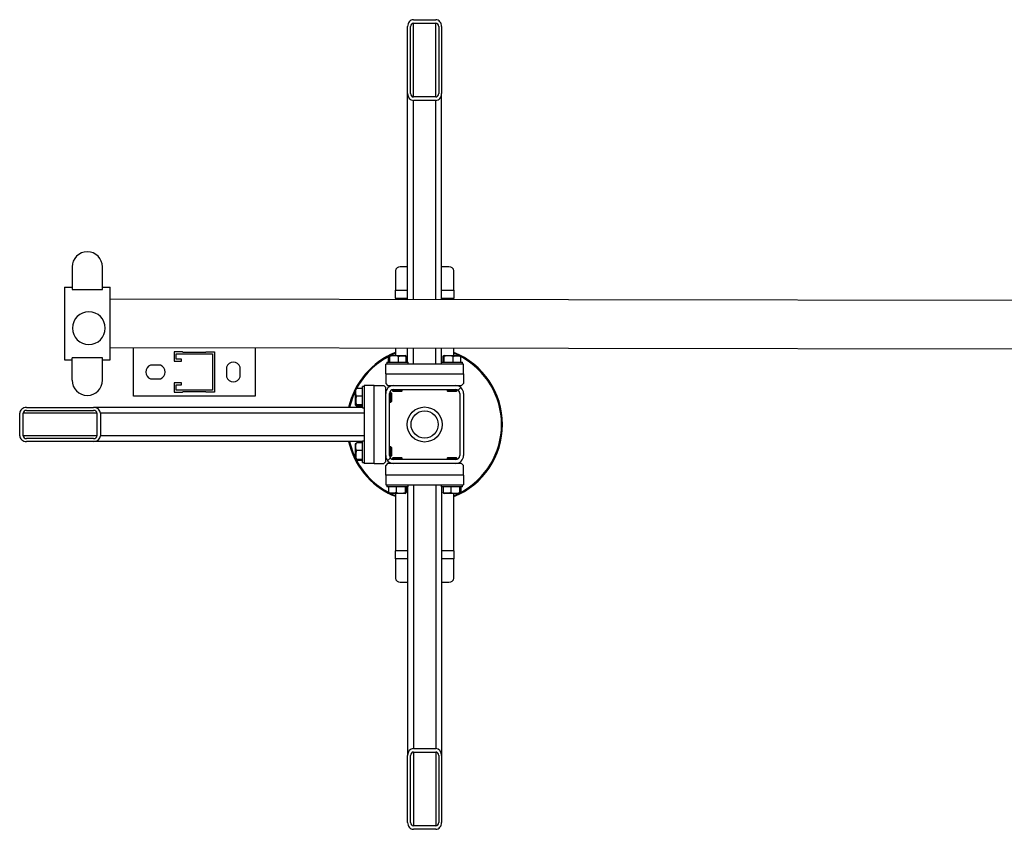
# Model space of a CAD drawing. Header units: millimetres. Extents: x 5 to 589, y 5 to 415.
# Tile 18 of 104: x 216 to 245, y 77 to 101. Entities that reach past the tile are written whole.
import ezdxf

# ---------------------------------------------------------------- set-up
doc = ezdxf.new("R2010")
doc.units = ezdxf.units.MM
doc.layers.add('TRAIT-FINS', color=9, linetype='Continuous')
doc.layers.add('TRAIT-FORT', color=4, linetype='Continuous', lineweight=25)

msp = doc.modelspace()

# ---------------------------------------------------------------- hatches: boundary and pattern name
at = {"layer": 'TRAIT-FINS'}
h = msp.add_hatch(dxfattribs=at)
h.set_pattern_fill('ANSI31', color=9, angle=3e-322, style=0)
edge = h.paths.add_edge_path(flags=0)
edge.add_line((228.64648, 98.65117), (228.64648, 100.6154))
edge.add_ellipse((228.47505, 100.6154), major_axis=(0, 0.2032), ratio=0.84366149, start_angle=270, end_angle=360)
edge.add_line((228.47505, 100.81859), (227.81791, 100.81859))
edge.add_ellipse((227.81791, 100.6154), major_axis=(0, 0.2032), ratio=0.84366149, start_angle=360, end_angle=450)
edge.add_line((227.64648, 100.6154), (227.64648, 98.65117))
edge.add_ellipse((227.81791, 98.65117), major_axis=(0, 0.2032), ratio=0.84366149, start_angle=90, end_angle=180)
edge.add_line((227.81791, 98.44798), (228.47505, 98.44798))
edge.add_ellipse((228.47505, 98.65117), major_axis=(0, 0.2032), ratio=0.84366149, start_angle=180, end_angle=270)
edge = h.paths.add_edge_path(flags=0)
edge.add_line((228.56077, 100.6154), (228.56077, 98.65117))
edge.add_ellipse((228.47505, 98.65117), major_axis=(0, 0.1016), ratio=0.84366149, start_angle=180, end_angle=270, ccw=False)
edge.add_line((228.47505, 98.54957), (227.81791, 98.54957))
edge.add_ellipse((227.81791, 98.65117), major_axis=(0, 0.1016), ratio=0.84366149, start_angle=90, end_angle=180, ccw=False)
edge.add_line((227.7322, 98.65117), (227.7322, 100.6154))
edge.add_ellipse((227.81791, 100.6154), major_axis=(0, 0.1016), ratio=0.84366149, start_angle=0, end_angle=90, ccw=False)
edge.add_line((227.81791, 100.717), (228.47505, 100.717))
edge.add_ellipse((228.47505, 100.6154), major_axis=(0, 0.1016), ratio=0.84366149, start_angle=270, end_angle=360, ccw=False)
h = msp.add_hatch(dxfattribs=at)
h.set_pattern_fill('ANSI31', color=9, angle=3e-322, style=0)
edge = h.paths.add_edge_path(flags=0)
edge.add_arc((229.06077, 88.01603), 0.22857, 270, 360)
edge.add_line((229.28934, 88.01603), (229.28934, 89.8446))
edge.add_arc((229.06077, 89.8446), 0.22857, 0, 90)
edge.add_line((229.06077, 90.07317), (227.2322, 90.07317))
edge.add_arc((227.2322, 89.8446), 0.22857, 90, 180)
edge.add_line((227.00362, 89.8446), (227.00362, 88.01603))
edge.add_arc((227.2322, 88.01603), 0.22857, 180, 270)
edge.add_line((227.2322, 87.78746), (229.06077, 87.78746))
edge = h.paths.add_edge_path(flags=0)
edge.add_line((229.17505, 89.8446), (229.17505, 88.01603))
edge.add_arc((229.06077, 88.01603), 0.11429, 270, 360, ccw=False)
edge.add_line((229.06077, 87.90174), (227.2322, 87.90174))
edge.add_arc((227.2322, 88.01603), 0.11429, 180, 270, ccw=False)
edge.add_line((227.11791, 88.01603), (227.11791, 89.8446))
edge.add_arc((227.2322, 89.8446), 0.11429, 90, 180, ccw=False)
edge.add_line((227.2322, 89.95888), (229.06077, 89.95888))
edge.add_arc((229.06077, 89.8446), 0.11429, 0, 90, ccw=False)
h = msp.add_hatch(dxfattribs=at)
h.set_pattern_fill('ANSI31', color=9, angle=3e-322, style=0)
edge = h.paths.add_edge_path(flags=0)
edge.add_line((218.42562, 89.43031), (216.4614, 89.43031))
edge.add_ellipse((216.4614, 89.25888), major_axis=(-0.2032, 0), ratio=0.84366149, start_angle=270, end_angle=360)
edge.add_line((216.2582, 89.25888), (216.2582, 88.60174))
edge.add_ellipse((216.4614, 88.60174), major_axis=(-0.2032, 0), ratio=0.84366149, start_angle=360, end_angle=450)
edge.add_line((216.4614, 88.43031), (218.42562, 88.43031))
edge.add_ellipse((218.42562, 88.60174), major_axis=(-0.2032, 0), ratio=0.84366149, start_angle=90, end_angle=180)
edge.add_line((218.62882, 88.60174), (218.62882, 89.25888))
edge.add_ellipse((218.42562, 89.25888), major_axis=(-0.2032, 0), ratio=0.84366149, start_angle=180, end_angle=270)
edge = h.paths.add_edge_path(flags=0)
edge.add_line((216.4614, 89.3446), (218.42562, 89.3446))
edge.add_ellipse((218.42562, 89.25888), major_axis=(-0.1016, 0), ratio=0.84366149, start_angle=180, end_angle=270, ccw=False)
edge.add_line((218.52722, 89.25888), (218.52722, 88.60174))
edge.add_ellipse((218.42562, 88.60174), major_axis=(-0.1016, 0), ratio=0.84366149, start_angle=90, end_angle=180, ccw=False)
edge.add_line((218.42562, 88.51603), (216.4614, 88.51603))
edge.add_ellipse((216.4614, 88.60174), major_axis=(-0.1016, 0), ratio=0.84366149, start_angle=0, end_angle=90, ccw=False)
edge.add_line((216.3598, 88.60174), (216.3598, 89.25888))
edge.add_ellipse((216.4614, 89.25888), major_axis=(-0.1016, 0), ratio=0.84366149, start_angle=270, end_angle=360, ccw=False)
h = msp.add_hatch(dxfattribs=at)
h.set_pattern_fill('ANSI31', color=9, angle=3e-322, style=0)
edge = h.paths.add_edge_path(flags=0)
edge.add_line((227.64648, 79.20945), (227.64648, 77.24523))
edge.add_ellipse((227.81791, 77.24523), major_axis=(0, -0.2032), ratio=0.84366149, start_angle=270, end_angle=360)
edge.add_line((227.81791, 77.04203), (228.47505, 77.04203))
edge.add_ellipse((228.47505, 77.24523), major_axis=(0, -0.2032), ratio=0.84366149, start_angle=360, end_angle=450)
edge.add_line((228.64648, 77.24523), (228.64648, 79.20945))
edge.add_ellipse((228.47505, 79.20945), major_axis=(0, -0.2032), ratio=0.84366149, start_angle=90, end_angle=180)
edge.add_line((228.47505, 79.41265), (227.81791, 79.41265))
edge.add_ellipse((227.81791, 79.20945), major_axis=(0, -0.2032), ratio=0.84366149, start_angle=180, end_angle=270)
edge = h.paths.add_edge_path(flags=0)
edge.add_line((227.7322, 77.24523), (227.7322, 79.20945))
edge.add_ellipse((227.81791, 79.20945), major_axis=(0, -0.1016), ratio=0.84366149, start_angle=180, end_angle=270, ccw=False)
edge.add_line((227.81791, 79.31105), (228.47505, 79.31105))
edge.add_ellipse((228.47505, 79.20945), major_axis=(0, -0.1016), ratio=0.84366149, start_angle=90, end_angle=180, ccw=False)
edge.add_line((228.56077, 79.20945), (228.56077, 77.24523))
edge.add_ellipse((228.47505, 77.24523), major_axis=(0, -0.1016), ratio=0.84366149, start_angle=0, end_angle=90, ccw=False)
edge.add_line((228.47505, 77.14363), (227.81791, 77.14363))
edge.add_ellipse((227.81791, 77.24523), major_axis=(0, -0.1016), ratio=0.84366149, start_angle=270, end_angle=360, ccw=False)

# ---------------------------------------------------------------- linework, layer by layer
at = {"layer": 'TRAIT-FORT', "color": 4, "linetype": 'Continuous', "lineweight": 25}
for p, q in [((227.64648, 98.65117), (227.64648, 100.6154)), ((227.7322, 98.65117), (227.7322, 100.6154)), ((227.81791, 100.81859), (228.47505, 100.81859)), ((227.81791, 100.717), (228.47505, 100.717)), ((227.81791, 98.54957), (227.81791, 100.717)), ((228.47505, 98.54957), (228.47505, 100.717)), ((228.56077, 100.6154), (228.56077, 98.65117)), ((228.64648, 100.6154), (228.64648, 98.65117)), ((227.64648, 92.59671), (227.64648, 98.65117)), ((228.64648, 92.59552), (228.64648, 98.65117)), ((228.47505, 98.54957), (227.81791, 98.54957)), ((228.47505, 98.44798), (227.81791, 98.44798)), ((227.81791, 92.59651), (227.81791, 98.44798)), ((228.47505, 92.59573), (228.47505, 98.44798)), ((217.79761, 93.55747), (217.79761, 92.89757)), ((218.68781, 92.89757), (218.68781, 93.55747)), ((227.28934, 93.43872), (227.28934, 92.87317)), ((227.64648, 93.56244), (227.4322, 93.56244)), ((228.86077, 93.56244), (228.64648, 93.56244)), ((229.00362, 92.87317), (229.00362, 93.43872)), ((217.57505, 92.96117), (217.79761, 92.96117)), ((217.57505, 92.96117), (217.57505, 90.82757)), ((217.79761, 92.89757), (218.68781, 92.89757)), ((218.68781, 92.96117), (218.91037, 92.96117)), ((218.91037, 90.82757), (218.91037, 92.96117)), ((227.28934, 92.6446), (227.28934, 92.87317)), ((227.28934, 92.87317), (227.64648, 92.87317)), ((228.64648, 92.87317), (229.00362, 92.87317)), ((229.00362, 92.87317), (229.00362, 92.6446)), ((278.57505, 92.53629), (218.91037, 92.60707)), ((227.28934, 92.6446), (227.28934, 92.59713)), ((227.28934, 92.6446), (227.64648, 92.6446)), ((228.64648, 92.6446), (229.00362, 92.6446)), ((229.00362, 92.5951), (229.00362, 92.6446)), ((217.57505, 91.89437), (217.57421, 91.18009)), ((217.57505, 91.18009), (217.57421, 91.18009)), ((278.57505, 91.10771), (218.91037, 91.1785)), ((219.60139, 89.7578), (219.60139, 91.17768)), ((220.7971, 91.06209), (220.7971, 90.79066)), ((221.03996, 91.06209), (220.7971, 91.06209)), ((221.03996, 91.06209), (221.0571, 91.04494)), ((221.73424, 91.06209), (221.7171, 91.04494)), ((221.73424, 91.06209), (221.9771, 91.06209)), ((221.9771, 91.06209), (221.9771, 89.88209)), ((223.17282, 91.17345), (223.17282, 89.7578)), ((227.28934, 91.16856), (227.28934, 90.95888)), ((227.64648, 90.75888), (227.64648, 91.16814)), ((227.81791, 90.70174), (227.81791, 91.16793)), ((228.47505, 90.70174), (228.47505, 91.16715)), ((228.64648, 90.75888), (228.64648, 91.16695)), ((229.00362, 90.95888), (229.00362, 91.16653)), ((217.57505, 90.82757), (217.79761, 90.82757)), ((218.68781, 90.89118), (217.79761, 90.89118)), ((217.79761, 90.23128), (217.79761, 90.89118)), ((218.68781, 90.23128), (218.68781, 90.89118)), ((218.68781, 90.82757), (218.91037, 90.82757)), ((220.7971, 90.79066), (221.01139, 90.79066)), ((220.85424, 91.00494), (221.91996, 91.00494)), ((220.85424, 90.8478), (220.85424, 91.00494)), ((221.01139, 90.8478), (220.85424, 90.8478)), ((221.01139, 90.79066), (221.01139, 90.8478)), ((221.7171, 91.04494), (221.0571, 91.04494)), ((221.91996, 91.00494), (221.91996, 89.93923)), ((227.08817, 90.75888), (227.08817, 90.93018)), ((227.11577, 90.95888), (227.10175, 90.95079)), ((227.11577, 90.95888), (227.5772, 90.95888)), ((227.1228, 90.75888), (227.1228, 90.93018)), ((227.38111, 90.75888), (227.38111, 90.93018)), ((227.59121, 90.95079), (227.5772, 90.95888)), ((227.60479, 90.75888), (227.60479, 90.93018)), ((228.68817, 90.75888), (228.68817, 90.93018)), ((228.71577, 90.95888), (228.70175, 90.95079)), ((228.71577, 90.95888), (229.1772, 90.95888)), ((228.7228, 90.75888), (228.7228, 90.93018)), ((228.98111, 90.75888), (228.98111, 90.93018)), ((229.19121, 90.95079), (229.1772, 90.95888)), ((229.20479, 90.75888), (229.20479, 90.93018)), ((220.3871, 90.67209), (220.10139, 90.67209)), ((222.32996, 90.61494), (222.32996, 90.32923)), ((222.72996, 90.32923), (222.72996, 90.61494)), ((229.28934, 90.70174), (227.00362, 90.70174)), ((227.00362, 90.41603), (227.00362, 90.70174)), ((227.0322, 90.75888), (227.0322, 90.70174)), ((227.0322, 90.75888), (227.6368, 90.75888)), ((227.6368, 90.75888), (227.66077, 90.75888)), ((227.66077, 90.70174), (227.66077, 90.75888)), ((228.6322, 90.75888), (228.6322, 90.70174)), ((228.6322, 90.75888), (229.2368, 90.75888)), ((229.2368, 90.75888), (229.26077, 90.75888)), ((229.26077, 90.70174), (229.26077, 90.75888)), ((229.28934, 90.41603), (229.28934, 90.70174)), ((220.10139, 90.27209), (220.3871, 90.27209)), ((227.00362, 90.41603), (227.00362, 90.13031)), ((227.00362, 90.41603), (229.28934, 90.41603)), ((229.28934, 90.41603), (229.28934, 90.13031)), ((221.01139, 90.15352), (220.7971, 90.15352)), ((220.7971, 90.15352), (220.7971, 89.88209)), ((220.85424, 89.93923), (220.85424, 90.09637)), ((220.85424, 90.09637), (221.01139, 90.09637)), ((221.91996, 89.93923), (220.85424, 89.93923)), ((221.01139, 90.09637), (221.01139, 90.15352)), ((221.0571, 89.89923), (221.03996, 89.88209)), ((221.0571, 89.89923), (221.7171, 89.89923)), ((221.7171, 89.89923), (221.73424, 89.88209)), ((226.126, 89.97504), (226.11791, 89.96103)), ((226.11791, 89.4996), (226.11791, 89.96103)), ((226.31791, 89.98863), (226.14661, 89.98863)), ((226.37505, 90.0446), (226.31791, 90.0446)), ((226.31791, 90.02063), (226.31791, 90.0446)), ((226.31791, 89.41603), (226.31791, 90.02063)), ((226.66077, 90.07317), (226.37505, 90.07317)), ((226.37505, 90.07317), (226.37505, 87.78746)), ((226.66077, 90.07317), (226.94648, 90.07317)), ((226.66077, 87.78746), (226.66077, 90.07317)), ((227.00362, 90.01603), (226.94648, 90.07317)), ((227.00362, 90.13031), (227.06077, 90.07317)), ((227.00362, 89.8446), (227.00362, 90.01603)), ((227.06077, 90.07317), (227.2322, 90.07317)), ((227.20362, 90.07317), (227.20362, 90.07138)), ((227.20362, 89.95525), (227.20362, 89.92174)), ((227.20362, 89.92174), (227.22362, 89.90174)), ((227.20362, 89.92174), (227.48934, 89.92174)), ((227.46934, 89.90174), (227.22362, 89.90174)), ((227.2322, 90.07317), (229.06077, 90.07317)), ((227.2322, 89.95888), (229.06077, 89.95888)), ((227.46934, 89.90174), (227.48934, 89.92174)), ((227.48934, 89.92174), (227.48934, 89.95888)), ((228.80362, 89.95888), (228.80362, 89.92174)), ((228.80362, 89.92174), (228.82362, 89.90174)), ((228.80362, 89.92174), (229.08934, 89.92174)), ((229.06934, 89.90174), (228.82362, 89.90174)), ((229.06077, 90.07317), (229.2322, 90.07317)), ((229.06934, 89.90174), (229.08934, 89.92174)), ((229.08934, 90.07138), (229.08934, 90.07317)), ((229.08934, 89.92174), (229.08934, 89.95525)), ((229.2322, 90.07317), (229.28934, 90.13031)), ((223.17282, 89.7578), (219.60139, 89.7578)), ((220.7971, 89.88209), (221.03996, 89.88209)), ((221.9771, 89.88209), (221.73424, 89.88209)), ((226.31791, 89.76494), (226.14661, 89.76494)), ((227.00542, 89.87317), (227.00362, 89.87317)), ((227.00362, 88.01603), (227.00362, 89.8446)), ((227.11791, 88.01603), (227.11791, 89.8446)), ((227.15505, 89.87317), (227.12154, 89.87317)), ((227.17505, 89.85317), (227.15505, 89.87317)), ((227.15505, 89.58746), (227.15505, 89.87317)), ((227.17505, 89.85317), (227.17505, 89.60746)), ((229.17505, 89.8446), (229.17505, 88.01603)), ((229.28934, 89.8446), (229.28934, 88.01603)), ((216.4614, 89.43031), (218.42562, 89.43031)), ((216.4614, 89.3446), (218.42562, 89.3446)), ((226.31791, 89.43031), (218.42562, 89.43031)), ((226.11791, 89.4996), (226.126, 89.48558)), ((226.31791, 89.50663), (226.14661, 89.50663)), ((226.31791, 89.472), (226.14661, 89.472)), ((226.31791, 89.41603), (226.37505, 89.41603)), ((227.11791, 89.58746), (227.15505, 89.58746)), ((227.15505, 89.58746), (227.17505, 89.60746)), ((216.2582, 88.60174), (216.2582, 89.25888)), ((216.3598, 88.60174), (216.3598, 89.25888)), ((218.52722, 89.25888), (216.3598, 89.25888)), ((218.52722, 89.25888), (218.52722, 88.60174)), ((218.62882, 89.25888), (218.62882, 88.60174)), ((226.37505, 89.25888), (218.62882, 89.25888)), ((218.52722, 88.60174), (216.3598, 88.60174)), ((218.42562, 88.51603), (216.4614, 88.51603)), ((226.37505, 88.60174), (218.62882, 88.60174)), ((218.42562, 88.43031), (216.4614, 88.43031)), ((226.31791, 88.43031), (218.42562, 88.43031)), ((226.126, 88.37504), (226.11791, 88.36103)), ((226.11791, 87.8996), (226.11791, 88.36103)), ((226.31791, 88.38863), (226.14661, 88.38863)), ((226.31791, 88.16494), (226.14661, 88.16494)), ((226.37505, 88.4446), (226.31791, 88.4446)), ((226.31791, 88.42063), (226.31791, 88.4446)), ((226.31791, 87.81603), (226.31791, 88.42063)), ((227.15505, 88.27317), (227.11791, 88.27317)), ((227.17505, 88.25317), (227.15505, 88.27317)), ((227.15505, 87.98746), (227.15505, 88.27317)), ((227.17505, 88.25317), (227.17505, 88.00746)), ((226.11791, 87.8996), (226.126, 87.88558)), ((226.31791, 87.90663), (226.14661, 87.90663)), ((227.00362, 87.8446), (227.00362, 88.01603)), ((227.00362, 87.98746), (227.00542, 87.98746)), ((227.12154, 87.98746), (227.15505, 87.98746)), ((227.15505, 87.98746), (227.17505, 88.00746)), ((227.22362, 87.95888), (227.20362, 87.93888)), ((227.20362, 87.93888), (227.20362, 87.90537)), ((227.48934, 87.93888), (227.20362, 87.93888)), ((227.22362, 87.95888), (227.46934, 87.95888)), ((229.06077, 87.90174), (227.2322, 87.90174)), ((227.48934, 87.93888), (227.46934, 87.95888)), ((227.48934, 87.90174), (227.48934, 87.93888)), ((228.82362, 87.95888), (228.80362, 87.93888)), ((228.80362, 87.93888), (228.80362, 87.90174)), ((229.08934, 87.93888), (228.80362, 87.93888)), ((228.82362, 87.95888), (229.06934, 87.95888)), ((229.08934, 87.93888), (229.06934, 87.95888)), ((229.08934, 87.90537), (229.08934, 87.93888)), ((226.31791, 87.872), (226.14661, 87.872)), ((226.31791, 87.81603), (226.37505, 87.81603)), ((226.66077, 87.78746), (226.37505, 87.78746)), ((226.66077, 87.78746), (226.94648, 87.78746)), ((226.94648, 87.78746), (227.00362, 87.8446)), ((227.06077, 87.78746), (227.00362, 87.73031)), ((227.00362, 87.4446), (227.00362, 87.73031)), ((227.2322, 87.78746), (227.06077, 87.78746)), ((227.20362, 87.78925), (227.20362, 87.78746)), ((229.06077, 87.78746), (227.2322, 87.78746)), ((229.2322, 87.78746), (229.06077, 87.78746)), ((229.08934, 87.78746), (229.08934, 87.78925)), ((229.28934, 87.73031), (229.2322, 87.78746)), ((229.28934, 87.4446), (229.28934, 87.73031)), ((229.28934, 87.4446), (227.00362, 87.4446)), ((227.00362, 87.4446), (227.00362, 87.15888)), ((229.28934, 87.4446), (229.28934, 87.15888)), ((227.00362, 87.15888), (229.28934, 87.15888)), ((227.0322, 87.15888), (227.0322, 87.10174)), ((227.05617, 87.10174), (227.0322, 87.10174)), ((227.66077, 87.10174), (227.05617, 87.10174)), ((227.08817, 87.10174), (227.08817, 86.93044)), ((227.31185, 87.10174), (227.31185, 86.93044)), ((227.57016, 87.10174), (227.57016, 86.93044)), ((227.60479, 87.10174), (227.60479, 86.93044)), ((227.64648, 87.10174), (227.64648, 79.20945)), ((227.66077, 87.10174), (227.66077, 87.15888)), ((227.81791, 87.15888), (227.81791, 79.41265)), ((228.47505, 87.15888), (228.47505, 79.41265)), ((228.6322, 87.15888), (228.6322, 87.10174)), ((228.65617, 87.10174), (228.6322, 87.10174)), ((228.64648, 87.10174), (228.64648, 79.20945)), ((229.26077, 87.10174), (228.65617, 87.10174)), ((228.68817, 87.10174), (228.68817, 86.93044)), ((228.91185, 87.10174), (228.91185, 86.93044)), ((229.17016, 87.10174), (229.17016, 86.93044)), ((229.20479, 87.10174), (229.20479, 86.93044)), ((229.26077, 87.10174), (229.26077, 87.15888)), ((227.10175, 86.90983), (227.11577, 86.90174)), ((227.5772, 86.90174), (227.11577, 86.90174)), ((227.15674, 86.90174), (227.20422, 86.87925)), ((227.28934, 86.8114), (227.19229, 86.85329)), ((227.20422, 86.87925), (227.28934, 86.84225)), ((227.28934, 86.90174), (227.28934, 85.21603)), ((227.5772, 86.90174), (227.59121, 86.90983)), ((228.70175, 86.90983), (228.71577, 86.90174)), ((229.1772, 86.90174), (228.71577, 86.90174)), ((229.00362, 85.21603), (229.00362, 86.90174)), ((229.1772, 86.90174), (229.19121, 86.90983)), ((227.28934, 84.98746), (227.28934, 85.21603)), ((227.64648, 85.21603), (227.28934, 85.21603)), ((227.28934, 84.98746), (227.28934, 84.42191)), ((227.64648, 84.98746), (227.28934, 84.98746)), ((229.00362, 85.21603), (228.64648, 85.21603)), ((229.00362, 84.98746), (228.64648, 84.98746)), ((229.00362, 85.21603), (229.00362, 84.98746)), ((229.00362, 84.42191), (229.00362, 84.98746)), ((227.4322, 84.29819), (227.64648, 84.29819)), ((228.64648, 84.29819), (228.86077, 84.29819)), ((227.64648, 77.24523), (227.64648, 79.20945)), ((227.7322, 77.24523), (227.7322, 79.20945)), ((227.81791, 79.41265), (228.47505, 79.41265)), ((227.81791, 79.31105), (228.47505, 79.31105)), ((227.81791, 79.31105), (227.81791, 77.14363)), ((228.47505, 79.31105), (228.47505, 77.14363)), ((228.56077, 79.20945), (228.56077, 77.24523)), ((228.64648, 79.20945), (228.64648, 77.24523)), ((228.47505, 77.14363), (227.81791, 77.14363)), ((228.47505, 77.04203), (227.81791, 77.04203))]:
    msp.add_line(p, q, dxfattribs=at)
at = {"layer": 'TRAIT-FORT', "color": 4, "linetype": 'Continuous', "lineweight": 25, "flags": 128}
for points in [[(227.28934, 91.01837), (227.18854, 90.97409), (227.15674, 90.95888)], [(229.13622, 90.95888), (229.08874, 90.98137), (229.00362, 91.01837)], [(229.00362, 86.84225), (229.10443, 86.88653), (229.13622, 86.90174)]]:
    msp.add_lwpolyline(points, dxfattribs=at)
at = {"layer": 'TRAIT-FORT', "color": 4, "linetype": 'Continuous', "lineweight": 25}
for radius in [0.51429, 0.4]:
    msp.add_circle((228.14648, 88.93031), radius, dxfattribs=at)
for centre, radius, start, end in [((218.24271, 93.55747), 0.4451, 90, 180), ((218.24271, 93.55747), 0.4451, 0, 90), ((227.42327, 93.42841), 0.13432, 86.188739, 175.59805), ((228.8697, 93.42841), 0.13432, 4.40195, 93.811261), ((218.28934, 91.75996), 0.48143, 0, 180), ((218.28934, 91.75996), 0.48143, 180, 0), ((228.14648, 88.93031), 2.28571, 112.024313, 167.364375), ((228.14648, 88.93031), 2.25714, 117.961175, 152.038825), ((228.14648, 88.93031), 2.28571, 292.024313, 67.975687), ((228.14648, 88.93031), 2.25714, 297.961175, 62.038825), ((220.16996, 90.47209), 0.21143, 108.924644, 180), ((220.31853, 90.47209), 0.21143, 288.924644, 71.075356), ((222.52996, 90.54637), 0.21143, 18.924644, 161.075356), ((218.24271, 90.23128), 0.4451, 180, 0), ((220.16996, 90.47209), 0.21143, 180, 251.075356), ((222.52996, 90.3978), 0.21143, 198.924644, 341.075356), ((228.14648, 88.93031), 2.25714, 153.992176, 167.201734), ((227.2322, 89.8446), 0.22857, 90, 180), ((227.2322, 89.8446), 0.11429, 90, 180), ((229.06077, 89.8446), 0.22857, 0, 90), ((229.06077, 89.8446), 0.11429, 0, 90), ((228.14648, 88.93031), 2.28571, 192.635625, 245.32581), ((228.14648, 88.93031), 2.25714, 192.798266, 206.007824), ((227.2322, 88.01603), 0.22857, 180, 270), ((227.2322, 88.01603), 0.11429, 180, 270), ((229.06077, 88.01603), 0.22857, 270, 0), ((229.06077, 88.01603), 0.11429, 270, 0), ((228.14648, 88.93031), 2.25714, 207.961175, 242.038825), ((227.42327, 84.43222), 0.13432, 184.40195, 273.811261), ((228.8697, 84.43222), 0.13432, 266.188739, 355.59805)]:
    msp.add_arc(centre, radius, start, end, dxfattribs=at)
for centre, major_axis, start_param, end_param in [((227.81791, 100.6154), (0, 0.2032), 0, 1.57079633), ((227.81791, 100.6154), (0, 0.1016), 0, 1.57079633), ((228.47505, 100.6154), (0, 0.2032), 4.71238898, 6.28318531), ((228.47505, 100.6154), (0, 0.1016), 4.71238898, 6.28318531), ((227.81791, 98.65117), (0, 0.2032), 1.57079633, 3.14159265), ((227.81791, 98.65117), (0, 0.1016), 1.57079633, 3.14159265), ((228.47505, 98.65117), (0, 0.2032), 3.14159265, 4.71238898), ((228.47505, 98.65117), (0, 0.1016), 3.14159265, 4.71238898), ((216.4614, 89.25888), (-0.2032, 0), 4.71238898, 6.28318531), ((216.4614, 89.25888), (-0.1016, 0), 4.71238898, 6.28318531), ((218.42562, 89.25888), (-0.2032, 0), 3.14159265, 4.71238898), ((218.42562, 89.25888), (-0.1016, 0), 3.14159265, 4.71238898), ((216.4614, 88.60174), (-0.2032, 0), 0, 1.57079633), ((216.4614, 88.60174), (-0.1016, 0), 0, 1.57079633), ((218.42562, 88.60174), (-0.2032, 0), 1.57079633, 3.14159265), ((218.42562, 88.60174), (-0.1016, 0), 1.57079633, 3.14159265), ((227.81791, 79.20945), (0, -0.2032), 3.14159265, 4.71238898), ((227.81791, 79.20945), (0, -0.1016), 3.14159265, 4.71238898), ((228.47505, 79.20945), (0, -0.2032), 1.57079633, 3.14159265), ((228.47505, 79.20945), (0, -0.1016), 1.57079633, 3.14159265), ((227.81791, 77.24523), (0, -0.2032), 4.71238898, 6.28318531), ((227.81791, 77.24523), (0, -0.1016), 4.71238898, 6.28318531), ((228.47505, 77.24523), (0, -0.2032), 0, 1.57079633), ((228.47505, 77.24523), (0, -0.1016), 0, 1.57079633)]:
    msp.add_ellipse(centre, major_axis=major_axis, ratio=0.84366149, start_param=start_param, end_param=end_param, dxfattribs=at)
for points, knots in [([(227.08817, 90.93018), (227.09257, 90.93886), (227.09986, 90.95321), (227.11043, 90.95188), (227.11754, 90.94191), (227.12163, 90.93279), (227.1228, 90.93018)], [0, 0, 0, 0, 0.38554949, 0.63764185, 0.89654625, 1, 1, 1, 1]), ([(227.38111, 90.93018), (227.35869, 90.93645), (227.31337, 90.94911), (227.24621, 90.95375), (227.18201, 90.94695), (227.14266, 90.9358), (227.1228, 90.93018)], [0, 0, 0, 0, 0.264604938, 0.534947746, 0.765343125, 1, 1, 1, 1]), ([(227.38111, 90.93018), (227.40053, 90.93645), (227.43978, 90.94911), (227.49793, 90.95375), (227.55352, 90.94695), (227.5876, 90.9358), (227.60479, 90.93018)], [0, 0, 0, 0, 0.264604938, 0.534947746, 0.765343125, 1, 1, 1, 1]), ([(227.59118, 90.95013), (227.59156, 90.95013), (227.59497, 90.95015), (227.59954, 90.94165), (227.60363, 90.93273), (227.60479, 90.93018)], [0, 0, 0, 0, 0.08223706, 0.73797741, 1, 1, 1, 1]), ([(228.68817, 90.93018), (228.69257, 90.93886), (228.69986, 90.95321), (228.71043, 90.95188), (228.71754, 90.94191), (228.72163, 90.93279), (228.7228, 90.93018)], [0, 0, 0, 0, 0.38554949, 0.63764185, 0.89654625, 1, 1, 1, 1]), ([(228.98111, 90.93018), (228.95869, 90.93645), (228.91337, 90.94911), (228.84621, 90.95375), (228.78201, 90.94695), (228.74266, 90.9358), (228.7228, 90.93018)], [0, 0, 0, 0, 0.264604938, 0.534947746, 0.765343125, 1, 1, 1, 1]), ([(228.98111, 90.93018), (229.00053, 90.93645), (229.03978, 90.94911), (229.09793, 90.95375), (229.15352, 90.94695), (229.1876, 90.9358), (229.20479, 90.93018)], [0, 0, 0, 0, 0.264604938, 0.534947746, 0.765343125, 1, 1, 1, 1]), ([(229.19118, 90.95013), (229.19156, 90.95013), (229.19497, 90.95015), (229.19954, 90.94165), (229.20363, 90.93273), (229.20479, 90.93018)], [0, 0, 0, 0, 0.08223706, 0.73797741, 1, 1, 1, 1]), ([(226.14661, 89.76494), (226.14035, 89.78436), (226.12768, 89.82361), (226.12305, 89.88176), (226.12985, 89.93735), (226.14099, 89.97143), (226.14661, 89.98863)], [0, 0, 0, 0, 0.26460494, 0.53494775, 0.76534313, 1, 1, 1, 1]), ([(226.12666, 89.97501), (226.12666, 89.97539), (226.12664, 89.9788), (226.13514, 89.98337), (226.14406, 89.98746), (226.14661, 89.98863)], [0, 0, 0, 0, 0.08223706, 0.73797741, 1, 1, 1, 1]), ([(226.14661, 89.76494), (226.14035, 89.74252), (226.12768, 89.6972), (226.12305, 89.63004), (226.12985, 89.56584), (226.14099, 89.52649), (226.14661, 89.50663)], [0, 0, 0, 0, 0.26460494, 0.53494775, 0.76534313, 1, 1, 1, 1]), ([(226.14661, 89.472), (226.13793, 89.4764), (226.12358, 89.48369), (226.12491, 89.49426), (226.13488, 89.50137), (226.14401, 89.50546), (226.14661, 89.50663)], [0, 0, 0, 0, 0.38554949, 0.63764185, 0.89654625, 1, 1, 1, 1]), ([(226.14661, 88.16494), (226.14035, 88.18436), (226.12768, 88.22361), (226.12305, 88.28176), (226.12985, 88.33735), (226.14099, 88.37143), (226.14661, 88.38863)], [0, 0, 0, 0, 0.26460494, 0.53494775, 0.76534313, 1, 1, 1, 1]), ([(226.14661, 88.16494), (226.14035, 88.14252), (226.12768, 88.0972), (226.12305, 88.03004), (226.12985, 87.96584), (226.14099, 87.92649), (226.14661, 87.90663)], [0, 0, 0, 0, 0.26460494, 0.53494775, 0.76534313, 1, 1, 1, 1]), ([(226.12666, 88.37501), (226.12666, 88.37539), (226.12664, 88.3788), (226.13514, 88.38337), (226.14406, 88.38746), (226.14661, 88.38863)], [0, 0, 0, 0, 0.08223706, 0.73797741, 1, 1, 1, 1]), ([(226.14661, 87.872), (226.13793, 87.8764), (226.12358, 87.88369), (226.12491, 87.89426), (226.13488, 87.90137), (226.14401, 87.90546), (226.14661, 87.90663)], [0, 0, 0, 0, 0.38554949, 0.63764185, 0.89654625, 1, 1, 1, 1]), ([(227.10178, 86.91049), (227.1014, 86.91049), (227.09799, 86.91048), (227.09343, 86.91897), (227.08934, 86.92789), (227.08817, 86.93044)], [0, 0, 0, 0, 0.08223706, 0.73797741, 1, 1, 1, 1]), ([(227.31185, 86.93044), (227.29244, 86.92418), (227.25319, 86.91151), (227.19503, 86.90688), (227.13944, 86.91368), (227.10536, 86.92482), (227.08817, 86.93044)], [0, 0, 0, 0, 0.26460494, 0.53494775, 0.76534313, 1, 1, 1, 1]), ([(227.31185, 86.93044), (227.33427, 86.92418), (227.3796, 86.91151), (227.44675, 86.90688), (227.51095, 86.91368), (227.55031, 86.92482), (227.57016, 86.93044)], [0, 0, 0, 0, 0.264604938, 0.534947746, 0.765343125, 1, 1, 1, 1]), ([(227.60479, 86.93044), (227.60039, 86.92176), (227.5931, 86.90741), (227.58253, 86.90874), (227.57542, 86.91871), (227.57133, 86.92784), (227.57016, 86.93044)], [0, 0, 0, 0, 0.38554949, 0.63764185, 0.89654625, 1, 1, 1, 1]), ([(228.70178, 86.91049), (228.7014, 86.91049), (228.69799, 86.91048), (228.69343, 86.91897), (228.68934, 86.92789), (228.68817, 86.93044)], [0, 0, 0, 0, 0.08223706, 0.73797741, 1, 1, 1, 1]), ([(228.91185, 86.93044), (228.89244, 86.92418), (228.85319, 86.91151), (228.79503, 86.90688), (228.73944, 86.91368), (228.70536, 86.92482), (228.68817, 86.93044)], [0, 0, 0, 0, 0.26460494, 0.53494775, 0.76534313, 1, 1, 1, 1]), ([(228.91185, 86.93044), (228.93427, 86.92418), (228.9796, 86.91151), (229.04675, 86.90688), (229.11095, 86.91368), (229.15031, 86.92482), (229.17016, 86.93044)], [0, 0, 0, 0, 0.264604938, 0.534947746, 0.765343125, 1, 1, 1, 1]), ([(229.20479, 86.93044), (229.20039, 86.92176), (229.1931, 86.90741), (229.18253, 86.90874), (229.17542, 86.91871), (229.17133, 86.92784), (229.17016, 86.93044)], [0, 0, 0, 0, 0.38554949, 0.63764185, 0.89654625, 1, 1, 1, 1])]:
    msp.add_open_spline(points, degree=3, knots=knots, dxfattribs=at)

doc.saveas('drawing.dxf')
